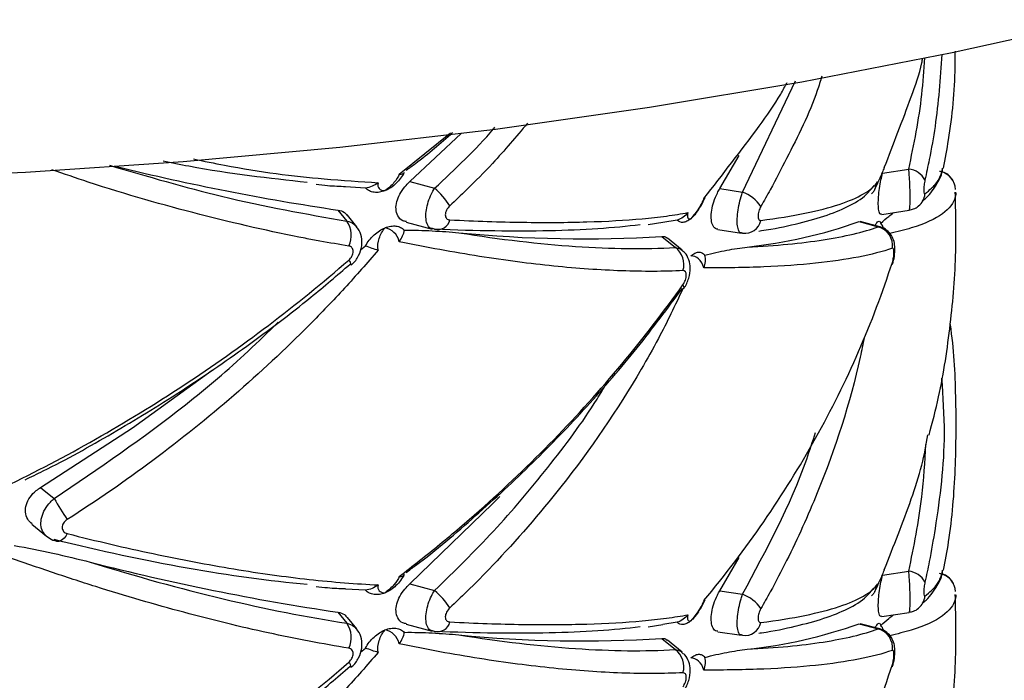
# Paper-space layout '_Isométrica' of a CAD drawing. Header units: millimetres. Extents: x -694 to -294, y -551 to 139.
# Tile 11 of 12: x -475 to -423, y -314 to -279. Entities that reach past the tile are written whole.
import ezdxf

# ---------------------------------------------------------------- set-up
doc = ezdxf.new("R2010")
doc.units = ezdxf.units.MM

psp = doc.layouts.new('_Isométrica')

# ---------------------------------------------------------------- linework, layer by layer
at = {"color": 8, "linetype": 'Continuous', "lineweight": 25}
for p, q in [((-437.297, -288.41), (-434.509, -282.54)), ((-455.42, -287.463), (-452.721, -285.283)), ((-430.138, -290.239), (-430.059, -290.26)), ((-430.138, -311.47), (-430.059, -311.49))]:
    psp.add_line(p, q, dxfattribs=at)
at = {"color": 7, "linetype": 'Continuous', "lineweight": 25}
for p, q in [((-454.857, -287.858), (-452.152, -285.314)), ((-438.497, -288.225), (-437.476, -286.468)), ((-429.91, -287.408), (-428.521, -287.194)), ((-454.857, -287.858), (-453.553, -288.208)), ((-457.198, -288.195), (-458.249, -288.134)), ((-438.497, -288.225), (-437.297, -288.41)), ((-430.408, -288.128), (-430.353, -288.064)), ((-458.654, -289.359), (-458.184, -289.941)), ((-439.725, -289.474), (-439.61, -289.307)), ((-429.952, -289.592), (-428.502, -289.367)), ((-428.061, -289.185), (-428.002, -289.14)), ((-457.666, -290.241), (-458.159, -289.63)), ((-455.049, -289.99), (-453.677, -290.36)), ((-442.271, -290.122), (-441.502, -289.997)), ((-440.748, -289.89), (-441.499, -290.014)), ((-431.147, -289.968), (-430.138, -290.239)), ((-431.147, -289.968), (-431.086, -289.983)), ((-430.054, -290.239), (-431.08, -289.963)), ((-453.553, -290.37), (-453.671, -290.339)), ((-438.596, -290.386), (-437.359, -290.577)), ((-441.556, -290.746), (-440.843, -291.334)), ((-440.492, -291.47), (-441.263, -290.835)), ((-437.297, -290.572), (-437.356, -290.557)), ((-457.466, -291.465), (-457.198, -291.247)), ((-457.967, -292.258), (-457.958, -292.255)), ((-440.414, -293.512), (-440.425, -293.524)), ((-474.352, -304.003), (-473.639, -304.591)), ((-474.811, -305.939), (-474.041, -306.574)), ((-438.497, -309.455), (-437.476, -307.698)), ((-429.91, -308.638), (-428.521, -308.424)), ((-454.857, -309.088), (-453.553, -309.438)), ((-457.198, -309.425), (-458.249, -309.364)), ((-438.497, -309.455), (-437.297, -309.64)), ((-430.408, -309.358), (-430.353, -309.294)), ((-458.654, -310.589), (-458.184, -311.171)), ((-439.725, -310.704), (-439.61, -310.537)), ((-429.952, -310.822), (-428.502, -310.597)), ((-428.061, -310.415), (-428.002, -310.37)), ((-457.666, -311.471), (-458.159, -310.86)), ((-455.049, -311.22), (-453.677, -311.59)), ((-442.271, -311.352), (-441.502, -311.227)), ((-440.748, -311.12), (-441.499, -311.244)), ((-431.147, -311.198), (-430.138, -311.47)), ((-431.147, -311.198), (-431.086, -311.213)), ((-430.054, -311.469), (-431.08, -311.193)), ((-453.553, -311.6), (-453.671, -311.569)), ((-438.596, -311.616), (-437.359, -311.807)), ((-437.297, -311.802), (-437.356, -311.787)), ((-441.556, -311.976), (-440.843, -312.564)), ((-440.492, -312.7), (-441.263, -312.065)), ((-457.466, -312.695), (-457.198, -312.477)), ((-457.967, -313.488), (-457.958, -313.485))]:
    psp.add_line(p, q, dxfattribs=at)
at = {"color": 7, "linetype": 'Continuous', "lineweight": 25, "flags": 128}
for points in [[(-557.764, -281.836), (-549.77, -283.282), (-541.679, -284.533), (-533.503, -285.588), (-525.259, -286.445), (-516.959, -287.101), (-508.62, -287.556), (-500.254, -287.809), (-491.878, -287.86), (-483.505, -287.708), (-475.15, -287.354), (-466.829, -286.798), (-458.555, -286.041), (-450.343, -285.086), (-442.208, -283.932), (-434.164, -282.583), (-426.224, -281.04), (-418.404, -279.307)], [(-429.386, -292.234), (-429.378, -292.2), (-429.387, -292.117)], [(-474.352, -304.003), (-469.501, -300.848), (-465.298, -297.816)], [(-454.857, -309.088), (-450.476, -304.852), (-450.116, -304.476)], [(-473.492, -306.847), (-473.568, -306.815), (-473.58, -306.807)], [(-429.386, -313.464), (-429.378, -313.43), (-429.387, -313.347)]]:
    psp.add_lwpolyline(points, dxfattribs=at)
at = {"color": 8, "linetype": 'Continuous', "lineweight": 25, "flags": 128}
for points in [[(-440.441, -293.297), (-440.405, -293.382), (-440.396, -293.454), (-440.412, -293.508), (-440.414, -293.512)], [(-472.944, -306.436), (-473.026, -306.569), (-473.115, -306.68), (-473.209, -306.765), (-473.304, -306.823), (-473.397, -306.851), (-473.486, -306.849), (-473.492, -306.847)]]:
    psp.add_lwpolyline(points, dxfattribs=at)
at = {"color": 7, "linetype": 'Continuous', "lineweight": 25}
for centre, radius, start, end in [((-440, -163.763), 126.974, 256.17374, 261.5518), ((-428.633, -288.283), 1.095, 28.0662, 84.1182), ((-427.045, -288.298), 0.988, 1.7566, 77.5277), ((-456.228, -291.357), 4.131, 32.5995, 49.6468), ((-438.003, -290.322), 2.038, 34.6348, 69.7109), ((-459.222, -290.683), 1.275, 333.2843, 35.5521), ((-453.396, -289.724), 0.664, 256.2674, 347.1055), ((-437.16, -289.731), 0.851, 260.7753, 348.2205), ((-439.763, -265.726), 25.727, 276.0461, 289.5643), ((-430.403, -291.231), 1.027, 351.9515, 75.0339), ((-445.707, -223.627), 67.247, 264.40108, 273.53906), ((-441.498, -292.226), 1.107, 342.7156, 53.7397), ((-451.468, -291.393), 25.802, 210.7641, 213.6592), ((-439.725, -183.414), 128.576, 255.5867, 261.5337), ((-428.633, -309.513), 1.095, 28.0662, 84.1182), ((-427.045, -309.528), 0.988, 1.7566, 77.5277), ((-456.228, -312.587), 4.131, 32.5995, 49.6468), ((-438.003, -311.552), 2.038, 34.6348, 69.7109), ((-459.222, -311.913), 1.275, 333.2843, 35.5521), ((-453.396, -310.954), 0.664, 256.2674, 347.1055), ((-437.16, -310.961), 0.851, 260.7753, 348.2205), ((-439.763, -286.956), 25.727, 276.0461, 289.5643), ((-445.707, -244.858), 67.247, 264.40108, 273.53906), ((-430.403, -312.461), 1.027, 351.9515, 75.0339), ((-441.498, -313.457), 1.107, 342.7156, 53.7397)]:
    psp.add_arc(centre, radius, start, end, dxfattribs=at)
at = {"color": 8, "linetype": 'Continuous', "lineweight": 25}
for centre, radius, start, end in [((-428.614, -288.411), 0.952, 310.0043, 354.0628), ((-458.357, -292.29), 0.401, 4.9779, 46.736), ((-428.614, -309.641), 0.952, 310.0043, 354.0628), ((-458.357, -313.52), 0.401, 4.9779, 46.736)]:
    psp.add_arc(centre, radius, start, end, dxfattribs=at)
for points, knots in [([(-426.773, -281.142), (-426.863, -282.414), (-426.994, -284.276), (-427.39, -286.471), (-427.59, -287.407), (-427.667, -287.767)], [0, 0, 0, 0, 0.570045, 0.834507, 1, 1, 1, 1]), ([(-428.521, -287.194), (-428.249, -285.889), (-427.845, -283.952), (-427.719, -281.973), (-427.678, -281.327)], [0, 0, 0, 0, 0.6738919, 1, 1, 1, 1]), ([(-433.111, -282.292), (-433.189, -282.546), (-433.642, -284.036), (-434.653, -286.014), (-435.688, -288.035), (-436.161, -288.871), (-436.327, -289.164)], [0, 0, 0, 0, 0.106725, 0.624439, 0.868417, 1, 1, 1, 1]), ([(-448.649, -284.77), (-449.25, -285.487), (-450.266, -286.698), (-451.686, -288.115), (-452.453, -288.849), (-452.748, -289.131)], [0, 0, 0, 0, 0.471788, 0.796687, 1, 1, 1, 1]), ([(-453.553, -288.208), (-452.471, -287.195), (-451.361, -286.155), (-450.391, -285.015), (-450.367, -284.987)], [0, 0, 0, 0, 0.974724, 1, 1, 1, 1]), ([(-466.285, -286.656), (-465.731, -286.771), (-463.247, -287.288), (-459.985, -287.691), (-457.475, -287.853), (-456.535, -287.913)], [0, 0, 0, 0, 0.152213, 0.682605, 1, 1, 1, 1]), ([(-458.082, -291.256), (-458.587, -291.172), (-459.345, -291.045), (-461.906, -290.564), (-465.908, -289.644), (-470.443, -288.369), (-473.119, -287.447), (-473.764, -287.225)], [0, 0, 0, 0, 0.104899, 0.157678, 0.521134, 0.884586, 1, 1, 1, 1]), ([(-470.716, -286.993), (-468.712, -287.58), (-464.307, -288.87), (-460.344, -289.563), (-458.184, -289.941)], [0, 0, 0, 0, 0.4548703, 1, 1, 1, 1]), ([(-428.505, -289.347), (-428.498, -289.348), (-428.477, -289.352), (-428.455, -289.16), (-428.445, -288.827), (-428.449, -288.412), (-428.466, -287.965), (-428.491, -287.544), (-428.512, -287.299), (-428.521, -287.194)], [0, 0, 0, 0, 0.098766, 0.27476, 0.439308, 0.590331, 0.736476, 0.88617, 1, 1, 1, 1]), ([(-427.667, -288.509), (-427.546, -288.407), (-427.35, -288.24), (-426.882, -287.766), (-426.797, -287.423), (-426.726, -287.137)], [0, 0, 0, 0, 0.211351, 0.34361, 1, 1, 1, 1]), ([(-453.671, -290.339), (-453.711, -290.332), (-453.834, -290.313), (-453.961, -290.102), (-454.026, -289.758), (-453.998, -289.348), (-453.894, -288.92), (-453.739, -288.526), (-453.61, -288.304), (-453.553, -288.208)], [0, 0, 0, 0, 0.084759, 0.263487, 0.430593, 0.583963, 0.73238, 0.884401, 1, 1, 1, 1]), ([(-437.356, -290.557), (-437.385, -290.555), (-437.463, -290.55), (-437.544, -290.357), (-437.587, -290.022), (-437.569, -289.588), (-437.498, -289.114), (-437.399, -288.708), (-437.323, -288.488), (-437.297, -288.41)], [0, 0, 0, 0, 0.096945, 0.266484, 0.432376, 0.593551, 0.752747, 0.913227, 1, 1, 1, 1]), ([(-426.049, -288.419), (-426.046, -288.459), (-426.038, -288.546), (-426.111, -288.945), (-426.605, -289.577), (-427.908, -290.202), (-429.132, -290.503), (-429.525, -290.6)], [0, 0, 0, 0, 0.043676, 0.09776, 0.458712, 0.826056, 1, 1, 1, 1]), ([(-458.184, -289.941), (-458.054, -289.977), (-457.846, -290.035), (-457.726, -290.194), (-457.681, -290.254)], [0, 0, 0, 0, 0.62222, 1, 1, 1, 1]), ([(-440.843, -291.334), (-440.728, -291.348), (-440.592, -291.364), (-440.512, -291.466), (-440.499, -291.482)], [0, 0, 0, 0, 0.838066, 1, 1, 1, 1]), ([(-440.441, -293.502), (-440.86, -294.388), (-441.54, -295.826), (-443.546, -299.381), (-446.334, -303.477), (-449.644, -307.274), (-451.684, -309.346), (-452.452, -310.079), (-452.748, -310.361)], [0, 0, 0, 0, 0.143896, 0.233483, 0.592751, 0.851869, 0.942983, 1, 1, 1, 1]), ([(-473.639, -304.591), (-471.283, -302.99), (-467.722, -300.569), (-463.884, -297.31), (-462.335, -295.788), (-461.81, -295.273)], [0, 0, 0, 0, 0.5638144, 0.8522854, 1, 1, 1, 1]), ([(-430.873, -296.079), (-430.943, -296.425), (-431.505, -299.201), (-432.799, -303.177), (-434.636, -307.248), (-435.689, -309.265), (-436.161, -310.101), (-436.327, -310.394)], [0, 0, 0, 0, 0.070186, 0.562238, 0.815951, 0.935516, 1, 1, 1, 1]), ([(-426.788, -298.229), (-426.722, -299.206), (-426.539, -301.876), (-426.947, -305.105), (-427.388, -307.701), (-427.59, -308.637), (-427.667, -308.998)], [0, 0, 0, 0, 0.2687691, 0.7340256, 0.8976244, 1, 1, 1, 1]), ([(-453.553, -309.438), (-452.495, -308.408), (-450.372, -306.34), (-447.533, -302.943), (-445.554, -300.33), (-444.648, -298.796), (-444.488, -298.524)], [0, 0, 0, 0, 0.306867, 0.615878, 0.931855, 1, 1, 1, 1]), ([(-437.297, -309.64), (-436.036, -307.3), (-434.535, -304.514), (-433.596, -301.576), (-433.447, -301.106)], [0, 0, 0, 0, 0.84025, 1, 1, 1, 1]), ([(-428.521, -308.424), (-428.254, -307.118), (-427.803, -304.909), (-427.667, -302.649), (-427.612, -301.725)], [0, 0, 0, 0, 0.590948, 1, 1, 1, 1]), ([(-474.031, -306.566), (-474.105, -306.497), (-474.266, -306.346), (-474.354, -305.988), (-474.314, -305.571), (-474.136, -305.147), (-473.891, -304.814), (-473.705, -304.649), (-473.639, -304.591)], [0, 0, 0, 0, 0.159848, 0.349856, 0.534463, 0.716802, 0.900612, 1, 1, 1, 1]), ([(-428.505, -310.577), (-428.498, -310.578), (-428.477, -310.582), (-428.455, -310.39), (-428.445, -310.057), (-428.449, -309.642), (-428.466, -309.195), (-428.491, -308.775), (-428.512, -308.529), (-428.521, -308.424)], [0, 0, 0, 0, 0.0987664, 0.2747597, 0.4393077, 0.5903308, 0.7364758, 0.8861701, 1, 1, 1, 1]), ([(-427.667, -309.739), (-427.546, -309.637), (-427.35, -309.47), (-426.882, -308.996), (-426.797, -308.653), (-426.726, -308.367)], [0, 0, 0, 0, 0.211351, 0.34361, 1, 1, 1, 1]), ([(-453.671, -311.569), (-453.711, -311.562), (-453.834, -311.543), (-453.961, -311.332), (-454.026, -310.988), (-453.998, -310.578), (-453.894, -310.15), (-453.739, -309.756), (-453.61, -309.534), (-453.553, -309.438)], [0, 0, 0, 0, 0.0847586, 0.2634874, 0.4305929, 0.5839634, 0.7323799, 0.8844008, 1, 1, 1, 1]), ([(-437.356, -311.787), (-437.385, -311.785), (-437.463, -311.78), (-437.544, -311.587), (-437.587, -311.252), (-437.569, -310.819), (-437.498, -310.344), (-437.399, -309.938), (-437.323, -309.718), (-437.297, -309.64)], [0, 0, 0, 0, 0.096945, 0.266484, 0.432376, 0.593551, 0.752747, 0.913227, 1, 1, 1, 1]), ([(-426.049, -309.649), (-426.046, -309.689), (-426.038, -309.776), (-426.111, -310.175), (-426.605, -310.807), (-427.908, -311.432), (-429.132, -311.733), (-429.525, -311.83)], [0, 0, 0, 0, 0.043676, 0.09776, 0.458712, 0.826056, 1, 1, 1, 1]), ([(-458.184, -311.171), (-458.054, -311.207), (-457.846, -311.265), (-457.726, -311.424), (-457.681, -311.484)], [0, 0, 0, 0, 0.62222, 1, 1, 1, 1]), ([(-440.843, -312.564), (-440.728, -312.578), (-440.592, -312.595), (-440.512, -312.696), (-440.499, -312.712)], [0, 0, 0, 0, 0.8380665, 1, 1, 1, 1])]:
    psp.add_open_spline(points, degree=3, knots=knots, dxfattribs=at)
at = {"color": 7, "linetype": 'Continuous', "lineweight": 25}
for points, knots in [([(-426.685, -287.143), (-426.592, -286.646), (-426.266, -284.884), (-426.067, -282.815), (-426.064, -281.253), (-426.063, -280.977)], [0, 0, 0, 0, 0.244933, 0.866652, 1, 1, 1, 1]), ([(-429.812, -287.111), (-429.33, -285.871), (-428.62, -284.044), (-427.936, -282.115), (-427.801, -281.428), (-427.785, -281.346)], [0, 0, 0, 0, 0.651094, 0.958557, 1, 1, 1, 1]), ([(-439.339, -288.746), (-438.352, -287.481), (-436.943, -285.676), (-435.476, -283.622), (-435.053, -282.825), (-434.943, -282.617)], [0, 0, 0, 0, 0.634262, 0.904785, 1, 1, 1, 1]), ([(-455.046, -287.255), (-454.884, -287.136), (-454.033, -286.513), (-453.24, -285.824), (-452.599, -285.268)], [0, 0, 0, 0, 0.191469, 1, 1, 1, 1]), ([(-460.276, -287.9), (-462.287, -287.681), (-464.701, -287.418), (-467.431, -286.87), (-467.889, -286.778)], [0, 0, 0, 0, 0.832577, 1, 1, 1, 1]), ([(-455.152, -287.368), (-455.208, -287.476), (-455.272, -287.579), (-455.42, -287.775), (-455.503, -287.869), (-455.592, -287.953)], [0, 0, 0, 0, 0.5, 0.5, 1, 1, 1, 1]), ([(-429.812, -287.111), (-429.879, -287.275), (-429.962, -287.469), (-430.135, -287.863), (-430.225, -288.062), (-430.309, -288.243)], [0, 0, 0, 0, 0.5, 0.5, 1, 1, 1, 1]), ([(-429.955, -289.57), (-429.978, -289.577), (-430.038, -289.594), (-430.105, -289.416), (-430.136, -289.081), (-430.121, -288.662), (-430.07, -288.209), (-429.996, -287.777), (-429.937, -287.523), (-429.91, -287.408)], [0, 0, 0, 0, 0.104432, 0.282969, 0.442874, 0.586191, 0.726891, 0.877063, 1, 1, 1, 1]), ([(-427.809, -288.887), (-427.74, -288.83), (-427.389, -288.542), (-427.048, -288.005), (-426.739, -287.455), (-426.737, -287.162), (-426.736, -287.142)], [0, 0, 0, 0, 0.114891, 0.584645, 0.972073, 1, 1, 1, 1]), ([(-426.139, -287.917), (-426.157, -287.871), (-426.21, -287.737), (-426.383, -287.539), (-426.627, -287.364), (-426.824, -287.332), (-426.906, -287.319)], [0, 0, 0, 0, 0.14525, 0.421328, 0.758514, 1, 1, 1, 1]), ([(-456.535, -287.913), (-456.566, -288.047), (-456.543, -288.153), (-456.412, -288.296), (-456.303, -288.332), (-456.168, -288.333)], [0, 0, 0, 0, 0.5, 0.5, 1, 1, 1, 1]), ([(-455.42, -287.463), (-455.466, -287.602), (-455.565, -287.758), (-455.828, -288.06), (-455.992, -288.206), (-456.168, -288.333)], [0, 0, 0, 0, 0.5, 0.5, 1, 1, 1, 1]), ([(-455.044, -289.969), (-455.108, -289.956), (-455.301, -289.918), (-455.51, -289.686), (-455.614, -289.324), (-455.564, -288.917), (-455.397, -288.511), (-455.151, -288.146), (-454.948, -287.947), (-454.857, -287.858)], [0, 0, 0, 0, 0.089932, 0.271359, 0.433853, 0.579491, 0.722469, 0.875072, 1, 1, 1, 1]), ([(-436.327, -289.905), (-435.471, -289.793), (-434.695, -289.666), (-433.318, -289.383), (-432.716, -289.227), (-431.683, -288.887), (-431.254, -288.703), (-430.742, -288.405), (-430.593, -288.302), (-430.344, -288.09), (-430.243, -287.982), (-430.164, -287.871)], [0, 0, 0, 0, 0.25, 0.25, 0.5, 0.5, 0.75, 0.75, 0.875, 0.875, 1, 1, 1, 1]), ([(-430.164, -287.871), (-430.227, -288.024), (-430.271, -288.134), (-430.32, -288.26), (-430.324, -288.274), (-430.309, -288.243)], [0, 0, 0, 0, 0.5, 0.5, 1, 1, 1, 1]), ([(-430.164, -287.871), (-430.165, -287.872), (-430.201, -287.952), (-430.259, -288.022), (-430.315, -288.09)], [0, 0, 0, 0, 0.024906, 1, 1, 1, 1]), ([(-427.667, -287.767), (-427.686, -287.851), (-427.702, -287.945), (-427.725, -288.137), (-427.731, -288.231), (-427.731, -288.388), (-427.724, -288.448), (-427.702, -288.515), (-427.686, -288.524), (-427.667, -288.509)], [0, 0, 0, 0, 0.25, 0.25, 0.5, 0.5, 0.75, 0.75, 1, 1, 1, 1]), ([(-459.813, -287.997), (-459.608, -288.02), (-459.057, -288.082), (-458.559, -288.1), (-458.247, -288.112)], [0, 0, 0, 0, 0.372009, 1, 1, 1, 1]), ([(-456.748, -288.421), (-456.839, -288.409), (-456.922, -288.384), (-457.073, -288.308), (-457.141, -288.257), (-457.198, -288.195)], [0, 0, 0, 0, 0.5, 0.5, 1, 1, 1, 1]), ([(-456.168, -288.333), (-456.268, -288.373), (-456.369, -288.402), (-456.564, -288.431), (-456.658, -288.433), (-456.748, -288.421)], [0, 0, 0, 0, 0.5, 0.5, 1, 1, 1, 1]), ([(-455.592, -287.953), (-455.681, -288.038), (-455.773, -288.111), (-455.967, -288.239), (-456.068, -288.293), (-456.168, -288.333)], [0, 0, 0, 0, 0.5, 0.5, 1, 1, 1, 1]), ([(-438.593, -290.366), (-438.639, -290.361), (-438.764, -290.349), (-438.897, -290.147), (-438.967, -289.806), (-438.938, -289.374), (-438.821, -288.909), (-438.662, -288.515), (-438.541, -288.302), (-438.497, -288.225)], [0, 0, 0, 0, 0.0990588, 0.2697015, 0.4340291, 0.5918543, 0.748367, 0.9089829, 1, 1, 1, 1]), ([(-436.443, -290.464), (-436.392, -290.457), (-435.655, -290.355), (-434.481, -290.1), (-432.941, -289.692), (-431.705, -289.181), (-430.862, -288.697), (-430.516, -288.263), (-430.408, -288.128)], [0, 0, 0, 0, 0.0160837, 0.2321894, 0.4503089, 0.6716149, 0.8980434, 1, 1, 1, 1]), ([(-430.309, -288.243), (-430.34, -288.311), (-430.372, -288.367), (-430.435, -288.451), (-430.466, -288.479), (-430.495, -288.492)], [0, 0, 0, 0, 0.5, 0.5, 1, 1, 1, 1]), ([(-427.449, -301.237), (-427.273, -300.567), (-426.769, -298.643), (-426.294, -295.397), (-425.982, -291.785), (-426.039, -289.46), (-426.064, -288.42)], [0, 0, 0, 0, 0.160828, 0.461435, 0.759041, 1, 1, 1, 1]), ([(-439.339, -288.746), (-439.395, -288.899), (-439.496, -289.086), (-439.74, -289.459), (-439.884, -289.646), (-440.031, -289.813)], [0, 0, 0, 0, 0.5, 0.5, 1, 1, 1, 1]), ([(-439.61, -289.307), (-439.566, -289.248), (-439.422, -289.047), (-439.336, -288.842), (-439.276, -288.699)], [0, 0, 0, 0, 0.297766, 1, 1, 1, 1]), ([(-439.267, -288.704), (-439.282, -288.72), (-439.297, -288.737), (-439.339, -288.745), (-439.339, -288.746)], [0, 0, 0, 0, 0.980469, 1, 1, 1, 1]), ([(-458.654, -289.359), (-458.53, -289.387), (-458.332, -289.433), (-458.218, -289.585), (-458.175, -289.643)], [0, 0, 0, 0, 0.623364, 1, 1, 1, 1]), ([(-452.748, -289.131), (-452.817, -289.196), (-452.877, -289.274), (-452.963, -289.443), (-452.987, -289.531), (-452.987, -289.688), (-452.962, -289.754), (-452.877, -289.844), (-452.817, -289.869), (-452.748, -289.873)], [0, 0, 0, 0, 0.25, 0.25, 0.5, 0.5, 0.75, 0.75, 1, 1, 1, 1]), ([(-452.748, -289.873), (-451.397, -289.94), (-450.109, -289.983), (-447.694, -290.019), (-446.564, -290.013), (-444.459, -289.95), (-443.485, -289.894), (-442.145, -289.772), (-441.718, -289.725), (-440.911, -289.618), (-440.532, -289.558), (-440.177, -289.492)], [0, 0, 0, 0, 0.25, 0.25, 0.5, 0.5, 0.75, 0.75, 0.875, 0.875, 1, 1, 1, 1]), ([(-440.177, -289.492), (-440.217, -289.622), (-440.219, -289.714), (-440.166, -289.821), (-440.109, -289.835), (-440.031, -289.813)], [0, 0, 0, 0, 0.5, 0.5, 1, 1, 1, 1]), ([(-439.622, -289.33), (-439.685, -289.43), (-439.751, -289.521), (-439.888, -289.683), (-439.96, -289.755), (-440.031, -289.813)], [0, 0, 0, 0, 0.5, 0.5, 1, 1, 1, 1]), ([(-436.327, -289.164), (-436.371, -289.24), (-436.408, -289.329), (-436.459, -289.507), (-436.473, -289.596), (-436.473, -289.749), (-436.459, -289.812), (-436.408, -289.893), (-436.371, -289.911), (-436.327, -289.905)], [0, 0, 0, 0, 0.25, 0.25, 0.5, 0.5, 0.75, 0.75, 1, 1, 1, 1]), ([(-429.997, -290.051), (-429.853, -289.921), (-429.605, -289.698), (-429.407, -289.554), (-429.324, -289.494)], [0, 0, 0, 0, 0.5799933, 1, 1, 1, 1]), ([(-428.503, -289.357), (-428.422, -289.342), (-428.25, -289.31), (-428.081, -289.216), (-428.01, -289.144), (-428.003, -289.137)], [0, 0, 0, 0, 0.444188, 0.946415, 1, 1, 1, 1]), ([(-440.031, -289.813), (-440.102, -289.872), (-440.174, -289.918), (-440.314, -289.984), (-440.381, -290.003), (-440.446, -290.007)], [0, 0, 0, 0, 0.5, 0.5, 1, 1, 1, 1]), ([(-430.309, -290.203), (-430.277, -290.135), (-430.246, -290.079), (-430.185, -289.994), (-430.157, -289.966), (-430.13, -289.953)], [0, 0, 0, 0, 0.5, 0.5, 1, 1, 1, 1]), ([(-430.13, -289.953), (-430.102, -289.939), (-430.078, -289.941), (-430.033, -289.974), (-430.013, -290.005), (-429.997, -290.051)], [0, 0, 0, 0, 0.5, 0.5, 1, 1, 1, 1]), ([(-457.962, -292.251), (-457.949, -292.243), (-457.775, -292.125), (-457.547, -291.782), (-457.365, -291.27), (-457.392, -290.77), (-457.51, -290.413), (-457.65, -290.278), (-457.678, -290.251)], [0, 0, 0, 0, 0.019867, 0.278824, 0.518582, 0.738479, 0.947389, 1, 1, 1, 1]), ([(-456.748, -290.669), (-456.658, -290.586), (-456.564, -290.513), (-456.369, -290.386), (-456.268, -290.333), (-456.168, -290.293)], [0, 0, 0, 0, 0.5, 0.5, 1, 1, 1, 1]), ([(-456.535, -291.477), (-456.566, -291.274), (-456.543, -291.056), (-456.412, -290.645), (-456.303, -290.453), (-456.168, -290.293)], [0, 0, 0, 0, 0.5, 0.5, 1, 1, 1, 1]), ([(-456.168, -290.293), (-456.068, -290.252), (-455.968, -290.224), (-455.773, -290.193), (-455.681, -290.19), (-455.592, -290.201)], [0, 0, 0, 0, 0.5, 0.5, 1, 1, 1, 1]), ([(-455.42, -291.026), (-455.466, -290.829), (-455.565, -290.66), (-455.828, -290.409), (-455.992, -290.327), (-456.168, -290.293)], [0, 0, 0, 0, 0.5, 0.5, 1, 1, 1, 1]), ([(-455.592, -290.201), (-455.503, -290.212), (-455.421, -290.236), (-455.274, -290.309), (-455.208, -290.359), (-455.152, -290.42)], [0, 0, 0, 0, 0.5, 0.5, 1, 1, 1, 1]), ([(-455.152, -290.42), (-454.647, -290.413), (-454.157, -290.428), (-453.197, -290.478), (-452.728, -290.513), (-452.268, -290.554)], [0, 0, 0, 0, 0.5, 0.5, 1, 1, 1, 1]), ([(-442.695, -290.132), (-444.082, -290.31), (-445.69, -290.415), (-449.314, -290.493), (-451.331, -290.465), (-453.553, -290.37)], [0, 0, 0, 0, 0.5, 0.5, 1, 1, 1, 1]), ([(-437.053, -291.31), (-435.528, -291.236), (-434.193, -291.108), (-431.889, -290.751), (-430.919, -290.522), (-430.138, -290.239)], [0, 0, 0, 0, 0.5, 0.5, 1, 1, 1, 1]), ([(-429.387, -292.234), (-429.384, -292.225), (-429.333, -292.094), (-429.273, -291.786), (-429.239, -291.385), (-429.284, -291.021), (-429.421, -290.686), (-429.667, -290.419), (-429.897, -290.265), (-430.039, -290.249), (-430.058, -290.247)], [0, 0, 0, 0, 0.011982, 0.184067, 0.370525, 0.524467, 0.674375, 0.822606, 0.977118, 1, 1, 1, 1]), ([(-429.858, -290.332), (-429.86, -290.319), (-429.872, -290.213), (-429.939, -290.127), (-429.997, -290.051)], [0, 0, 0, 0, 0.122023, 1, 1, 1, 1]), ([(-457.198, -291.247), (-457.141, -291.14), (-457.074, -291.038), (-456.924, -290.845), (-456.839, -290.752), (-456.748, -290.669)], [0, 0, 0, 0, 0.5, 0.5, 1, 1, 1, 1]), ([(-440.441, -292.555), (-441.455, -292.603), (-442.538, -292.606), (-444.815, -292.526), (-446.01, -292.442), (-448.513, -292.188), (-449.82, -292.017), (-451.87, -291.693), (-452.568, -291.574), (-453.98, -291.316), (-454.696, -291.176), (-455.42, -291.026)], [0, 0, 0, 0, 0.25, 0.25, 0.5, 0.5, 0.75, 0.75, 0.875, 0.875, 1, 1, 1, 1]), ([(-452.268, -290.554), (-450.065, -290.907), (-448.016, -291.146), (-444.209, -291.404), (-442.452, -291.425), (-440.843, -291.334)], [0, 0, 0, 0, 0.5, 0.5, 1, 1, 1, 1]), ([(-441.556, -290.746), (-441.46, -290.744), (-441.348, -290.741), (-441.282, -290.831), (-441.272, -290.844)], [0, 0, 0, 0, 0.850842, 1, 1, 1, 1]), ([(-456.535, -291.477), (-457.107, -292.15), (-457.696, -292.815), (-458.908, -294.132), (-459.531, -294.784), (-461.443, -296.708), (-462.771, -297.947), (-465.523, -300.33), (-466.95, -301.476), (-469.888, -303.665), (-471.399, -304.708), (-472.944, -305.694)], [0, 0, 0, 0, 0.125, 0.125, 0.25, 0.25, 0.5, 0.5, 0.75, 0.75, 1, 1, 1, 1]), ([(-458.082, -291.998), (-458.012, -291.937), (-457.954, -291.862), (-457.873, -291.704), (-457.851, -291.621), (-457.852, -291.47), (-457.873, -291.402), (-457.954, -291.301), (-458.012, -291.268), (-458.082, -291.256)], [0, 0, 0, 0, 0.25, 0.25, 0.5, 0.5, 0.75, 0.75, 1, 1, 1, 1]), ([(-440.418, -293.511), (-440.411, -293.503), (-440.276, -293.349), (-440.118, -292.964), (-440.027, -292.442), (-440.115, -291.979), (-440.28, -291.65), (-440.448, -291.527), (-440.503, -291.487)], [0, 0, 0, 0, 0.014447, 0.275039, 0.52241, 0.720993, 0.91015, 1, 1, 1, 1]), ([(-440.031, -291.773), (-439.96, -291.715), (-439.888, -291.668), (-439.751, -291.602), (-439.685, -291.583), (-439.622, -291.578)], [0, 0, 0, 0, 0.5, 0.5, 1, 1, 1, 1]), ([(-439.622, -291.578), (-439.561, -291.573), (-439.502, -291.581), (-439.389, -291.634), (-439.337, -291.678), (-439.293, -291.745)], [0, 0, 0, 0, 0.5, 0.5, 1, 1, 1, 1]), ([(-429.387, -291.375), (-429.9, -291.55), (-430.498, -291.704), (-431.85, -291.967), (-432.604, -292.076), (-434.269, -292.249), (-435.179, -292.314), (-436.664, -292.377), (-437.177, -292.392), (-438.234, -292.41), (-438.779, -292.414), (-439.339, -292.412)], [0, 0, 0, 0, 0.25, 0.25, 0.5, 0.5, 0.75, 0.75, 0.875, 0.875, 1, 1, 1, 1]), ([(-439.293, -291.745), (-438.889, -291.632), (-438.503, -291.548), (-437.757, -291.409), (-437.399, -291.355), (-437.053, -291.31)], [0, 0, 0, 0, 0.5, 0.5, 1, 1, 1, 1]), ([(-429.387, -292.117), (-429.361, -292.036), (-429.339, -291.944), (-429.309, -291.762), (-429.301, -291.673), (-429.301, -291.522), (-429.309, -291.461), (-429.339, -291.383), (-429.361, -291.366), (-429.387, -291.375)], [0, 0, 0, 0, 0.25, 0.25, 0.5, 0.5, 0.75, 0.75, 1, 1, 1, 1]), ([(-476.226, -303.953), (-474.624, -303.183), (-473.03, -302.349), (-469.872, -300.557), (-468.317, -299.605), (-465.276, -297.602), (-463.785, -296.548), (-460.873, -294.341), (-459.456, -293.19), (-458.082, -291.998)], [0, 0, 0, 0, 0.25, 0.25, 0.5, 0.5, 0.75, 0.75, 1, 1, 1, 1]), ([(-439.339, -292.412), (-439.395, -292.207), (-439.496, -292.045), (-439.74, -291.828), (-439.884, -291.774), (-440.031, -291.773)], [0, 0, 0, 0, 0.5, 0.5, 1, 1, 1, 1]), ([(-475.17, -303.59), (-474.851, -303.439), (-473.29, -302.697), (-470.542, -301.153), (-466.946, -298.964), (-463.451, -296.559), (-460.455, -294.308), (-458.697, -292.798), (-458.009, -292.207)], [0, 0, 0, 0, 0.051863, 0.254354, 0.458074, 0.662753, 0.868061, 1, 1, 1, 1]), ([(-440.441, -293.297), (-440.389, -293.224), (-440.344, -293.138), (-440.283, -292.963), (-440.266, -292.876), (-440.266, -292.723), (-440.283, -292.659), (-440.345, -292.574), (-440.389, -292.553), (-440.441, -292.555)], [0, 0, 0, 0, 0.25, 0.25, 0.5, 0.5, 0.75, 0.75, 1, 1, 1, 1]), ([(-439.339, -309.976), (-438.221, -308.633), (-437.164, -307.242), (-435.188, -304.372), (-434.274, -302.902), (-432.605, -299.908), (-431.848, -298.382), (-430.494, -295.278), (-429.898, -293.705), (-429.387, -292.117)], [0, 0, 0, 0, 0.25, 0.25, 0.5, 0.5, 0.75, 0.75, 1, 1, 1, 1]), ([(-455.42, -308.693), (-454.698, -308.144), (-453.985, -307.581), (-452.577, -306.426), (-451.881, -305.834), (-449.833, -304.022), (-448.521, -302.77), (-446.01, -300.188), (-444.809, -298.855), (-442.53, -296.123), (-441.452, -294.723), (-440.441, -293.297)], [0, 0, 0, 0, 0.125, 0.125, 0.25, 0.25, 0.5, 0.5, 0.75, 0.75, 1, 1, 1, 1]), ([(-455.046, -308.485), (-454.884, -308.365), (-453.616, -307.434), (-451.375, -305.513), (-448.344, -302.724), (-445.493, -299.75), (-442.834, -296.676), (-441.25, -294.542), (-440.469, -293.49)], [0, 0, 0, 0, 0.0283131, 0.2207412, 0.4149853, 0.6109002, 0.8082352, 1, 1, 1, 1]), ([(-426.685, -308.374), (-426.591, -307.876), (-426.262, -306.114), (-426.022, -303.045), (-426.007, -299.218), (-426.129, -296.658), (-426.33, -295.397), (-426.332, -295.387)], [0, 0, 0, 0, 0.116599, 0.412565, 0.706054, 0.997678, 1, 1, 1, 1]), ([(-429.812, -308.341), (-429.322, -307.102), (-428.6, -305.277), (-427.811, -302.897), (-427.605, -301.752), (-427.508, -301.215)], [0, 0, 0, 0, 0.529243, 0.779165, 1, 1, 1, 1]), ([(-474.802, -305.93), (-474.887, -305.851), (-475.072, -305.681), (-475.173, -305.309), (-475.126, -304.898), (-474.922, -304.5), (-474.642, -304.198), (-474.429, -304.055), (-474.352, -304.003)], [0, 0, 0, 0, 0.161608, 0.350258, 0.531444, 0.711122, 0.895511, 1, 1, 1, 1]), ([(-472.944, -305.694), (-473.024, -305.745), (-473.091, -305.811), (-473.185, -305.959), (-473.21, -306.04), (-473.21, -306.193), (-473.184, -306.264), (-473.091, -306.375), (-473.024, -306.415), (-472.944, -306.436)], [0, 0, 0, 0, 0.25, 0.25, 0.5, 0.5, 0.75, 0.75, 1, 1, 1, 1]), ([(-474.032, -306.567), (-473.93, -306.65), (-473.768, -306.782), (-473.563, -306.811), (-473.487, -306.821)], [0, 0, 0, 0, 0.629732, 1, 1, 1, 1]), ([(-472.944, -306.436), (-471.395, -306.829), (-469.877, -307.184), (-466.943, -307.806), (-465.523, -308.075), (-462.779, -308.529), (-461.455, -308.713), (-459.541, -308.925), (-458.915, -308.985), (-457.7, -309.081), (-457.109, -309.118), (-456.535, -309.143)], [0, 0, 0, 0, 0.25, 0.25, 0.5, 0.5, 0.75, 0.75, 0.875, 0.875, 1, 1, 1, 1]), ([(-475.74, -307.065), (-475.045, -307.182), (-474.366, -307.322), (-473.031, -307.62), (-472.375, -307.779), (-471.729, -307.943)], [0, 0, 0, 0, 0.5, 0.5, 1, 1, 1, 1]), ([(-460.276, -309.13), (-462.271, -308.949), (-464.385, -308.657), (-468.84, -307.863), (-471.182, -307.361), (-473.639, -306.752)], [0, 0, 0, 0, 0.5, 0.5, 1, 1, 1, 1]), ([(-458.082, -312.486), (-459.459, -312.265), (-460.882, -311.994), (-463.789, -311.362), (-465.274, -311), (-468.309, -310.186), (-469.858, -309.734), (-472.23, -308.986), (-473.027, -308.726), (-474.623, -308.187), (-475.423, -307.908), (-476.226, -307.62)], [0, 0, 0, 0, 0.25, 0.25, 0.5, 0.5, 0.75, 0.75, 0.875, 0.875, 1, 1, 1, 1]), ([(-471.729, -307.943), (-469.311, -308.697), (-466.975, -309.341), (-462.46, -310.417), (-460.282, -310.849), (-458.184, -311.171)], [0, 0, 0, 0, 0.5, 0.5, 1, 1, 1, 1]), ([(-455.42, -308.693), (-455.466, -308.832), (-455.565, -308.988), (-455.828, -309.29), (-455.992, -309.436), (-456.168, -309.563)], [0, 0, 0, 0, 0.5, 0.5, 1, 1, 1, 1]), ([(-455.152, -308.598), (-455.208, -308.706), (-455.272, -308.809), (-455.42, -309.005), (-455.503, -309.099), (-455.592, -309.183)], [0, 0, 0, 0, 0.5, 0.5, 1, 1, 1, 1]), ([(-429.812, -308.341), (-429.879, -308.505), (-429.962, -308.699), (-430.135, -309.093), (-430.225, -309.292), (-430.309, -309.473)], [0, 0, 0, 0, 0.5, 0.5, 1, 1, 1, 1]), ([(-429.955, -310.801), (-429.978, -310.807), (-430.038, -310.824), (-430.105, -310.646), (-430.136, -310.311), (-430.121, -309.892), (-430.07, -309.439), (-429.996, -309.007), (-429.937, -308.753), (-429.91, -308.638)], [0, 0, 0, 0, 0.104432, 0.282969, 0.442874, 0.586191, 0.726891, 0.877063, 1, 1, 1, 1]), ([(-427.809, -310.117), (-427.74, -310.06), (-427.389, -309.772), (-427.048, -309.235), (-426.739, -308.685), (-426.737, -308.392), (-426.736, -308.372)], [0, 0, 0, 0, 0.114891, 0.584645, 0.972073, 1, 1, 1, 1]), ([(-426.139, -309.147), (-426.157, -309.101), (-426.21, -308.967), (-426.383, -308.769), (-426.627, -308.594), (-426.824, -308.562), (-426.906, -308.549)], [0, 0, 0, 0, 0.14525, 0.421328, 0.758514, 1, 1, 1, 1]), ([(-459.813, -309.227), (-459.608, -309.25), (-459.057, -309.312), (-458.559, -309.331), (-458.247, -309.342)], [0, 0, 0, 0, 0.372009, 1, 1, 1, 1]), ([(-456.535, -309.143), (-456.566, -309.277), (-456.543, -309.383), (-456.412, -309.526), (-456.303, -309.562), (-456.168, -309.563)], [0, 0, 0, 0, 0.5, 0.5, 1, 1, 1, 1]), ([(-455.592, -309.183), (-455.681, -309.268), (-455.773, -309.341), (-455.967, -309.469), (-456.068, -309.523), (-456.168, -309.563)], [0, 0, 0, 0, 0.5, 0.5, 1, 1, 1, 1]), ([(-455.044, -311.199), (-455.108, -311.186), (-455.301, -311.148), (-455.51, -310.916), (-455.614, -310.554), (-455.564, -310.148), (-455.397, -309.741), (-455.151, -309.376), (-454.948, -309.177), (-454.857, -309.088)], [0, 0, 0, 0, 0.089932, 0.271359, 0.433853, 0.579491, 0.722469, 0.875072, 1, 1, 1, 1]), ([(-436.327, -311.135), (-435.471, -311.024), (-434.695, -310.896), (-433.318, -310.613), (-432.716, -310.457), (-431.683, -310.117), (-431.254, -309.933), (-430.742, -309.635), (-430.593, -309.532), (-430.344, -309.32), (-430.243, -309.212), (-430.164, -309.101)], [0, 0, 0, 0, 0.25, 0.25, 0.5, 0.5, 0.75, 0.75, 0.875, 0.875, 1, 1, 1, 1]), ([(-430.164, -309.101), (-430.227, -309.254), (-430.271, -309.364), (-430.32, -309.49), (-430.324, -309.504), (-430.309, -309.473)], [0, 0, 0, 0, 0.5, 0.5, 1, 1, 1, 1]), ([(-430.164, -309.101), (-430.165, -309.103), (-430.201, -309.182), (-430.259, -309.252), (-430.315, -309.32)], [0, 0, 0, 0, 0.024906, 1, 1, 1, 1]), ([(-427.667, -308.998), (-427.686, -309.081), (-427.702, -309.175), (-427.725, -309.367), (-427.731, -309.461), (-427.731, -309.618), (-427.724, -309.678), (-427.702, -309.746), (-427.686, -309.754), (-427.667, -309.739)], [0, 0, 0, 0, 0.25, 0.25, 0.5, 0.5, 0.75, 0.75, 1, 1, 1, 1]), ([(-456.748, -309.651), (-456.839, -309.639), (-456.922, -309.614), (-457.073, -309.538), (-457.141, -309.487), (-457.198, -309.425)], [0, 0, 0, 0, 0.5, 0.5, 1, 1, 1, 1]), ([(-456.168, -309.563), (-456.268, -309.603), (-456.369, -309.632), (-456.564, -309.661), (-456.658, -309.663), (-456.748, -309.651)], [0, 0, 0, 0, 0.5, 0.5, 1, 1, 1, 1]), ([(-438.593, -311.596), (-438.639, -311.591), (-438.764, -311.579), (-438.897, -311.377), (-438.967, -311.036), (-438.938, -310.604), (-438.821, -310.139), (-438.662, -309.745), (-438.541, -309.532), (-438.497, -309.455)], [0, 0, 0, 0, 0.099059, 0.269701, 0.434029, 0.591854, 0.748367, 0.908983, 1, 1, 1, 1]), ([(-436.443, -311.694), (-436.392, -311.687), (-435.655, -311.585), (-434.481, -311.33), (-432.941, -310.922), (-431.705, -310.411), (-430.862, -309.927), (-430.516, -309.493), (-430.408, -309.358)], [0, 0, 0, 0, 0.016084, 0.232189, 0.450309, 0.671615, 0.898043, 1, 1, 1, 1]), ([(-430.309, -309.473), (-430.34, -309.541), (-430.372, -309.598), (-430.435, -309.681), (-430.466, -309.709), (-430.495, -309.722)], [0, 0, 0, 0, 0.5, 0.5, 1, 1, 1, 1]), ([(-427.449, -322.467), (-427.273, -321.797), (-426.769, -319.873), (-426.294, -316.627), (-425.982, -313.015), (-426.039, -310.69), (-426.064, -309.65)], [0, 0, 0, 0, 0.1608281, 0.4614351, 0.7590413, 1, 1, 1, 1]), ([(-439.339, -309.976), (-439.395, -310.129), (-439.496, -310.316), (-439.74, -310.689), (-439.884, -310.876), (-440.031, -311.043)], [0, 0, 0, 0, 0.5, 0.5, 1, 1, 1, 1]), ([(-439.61, -310.537), (-439.566, -310.478), (-439.422, -310.277), (-439.336, -310.072), (-439.276, -309.929)], [0, 0, 0, 0, 0.297766, 1, 1, 1, 1]), ([(-439.267, -309.934), (-439.282, -309.95), (-439.297, -309.967), (-439.339, -309.975), (-439.339, -309.976)], [0, 0, 0, 0, 0.980469, 1, 1, 1, 1]), ([(-458.654, -310.589), (-458.53, -310.617), (-458.332, -310.663), (-458.218, -310.816), (-458.175, -310.873)], [0, 0, 0, 0, 0.623364, 1, 1, 1, 1]), ([(-452.748, -310.361), (-452.817, -310.426), (-452.877, -310.504), (-452.963, -310.673), (-452.987, -310.761), (-452.987, -310.918), (-452.962, -310.984), (-452.877, -311.075), (-452.817, -311.099), (-452.748, -311.103)], [0, 0, 0, 0, 0.25, 0.25, 0.5, 0.5, 0.75, 0.75, 1, 1, 1, 1]), ([(-452.748, -311.103), (-451.397, -311.17), (-450.109, -311.213), (-447.694, -311.249), (-446.564, -311.243), (-444.459, -311.18), (-443.485, -311.124), (-442.145, -311.002), (-441.718, -310.955), (-440.911, -310.848), (-440.532, -310.788), (-440.177, -310.723)], [0, 0, 0, 0, 0.25, 0.25, 0.5, 0.5, 0.75, 0.75, 0.875, 0.875, 1, 1, 1, 1]), ([(-440.177, -310.723), (-440.217, -310.852), (-440.219, -310.944), (-440.166, -311.051), (-440.109, -311.065), (-440.031, -311.043)], [0, 0, 0, 0, 0.5, 0.5, 1, 1, 1, 1]), ([(-439.622, -310.56), (-439.685, -310.66), (-439.751, -310.751), (-439.888, -310.913), (-439.96, -310.985), (-440.031, -311.043)], [0, 0, 0, 0, 0.5, 0.5, 1, 1, 1, 1]), ([(-436.327, -310.394), (-436.371, -310.47), (-436.408, -310.559), (-436.459, -310.737), (-436.473, -310.826), (-436.473, -310.979), (-436.459, -311.042), (-436.408, -311.123), (-436.371, -311.141), (-436.327, -311.135)], [0, 0, 0, 0, 0.25, 0.25, 0.5, 0.5, 0.75, 0.75, 1, 1, 1, 1]), ([(-429.997, -311.281), (-429.853, -311.151), (-429.605, -310.928), (-429.407, -310.785), (-429.324, -310.724)], [0, 0, 0, 0, 0.579993, 1, 1, 1, 1]), ([(-428.503, -310.587), (-428.422, -310.572), (-428.25, -310.54), (-428.081, -310.446), (-428.01, -310.374), (-428.003, -310.367)], [0, 0, 0, 0, 0.444188, 0.946415, 1, 1, 1, 1]), ([(-440.031, -311.043), (-440.102, -311.102), (-440.174, -311.148), (-440.314, -311.214), (-440.381, -311.233), (-440.446, -311.237)], [0, 0, 0, 0, 0.5, 0.5, 1, 1, 1, 1]), ([(-430.309, -311.433), (-430.277, -311.365), (-430.246, -311.309), (-430.185, -311.224), (-430.157, -311.196), (-430.13, -311.183)], [0, 0, 0, 0, 0.5, 0.5, 1, 1, 1, 1]), ([(-430.13, -311.183), (-430.102, -311.169), (-430.078, -311.171), (-430.033, -311.204), (-430.013, -311.235), (-429.997, -311.281)], [0, 0, 0, 0, 0.5, 0.5, 1, 1, 1, 1]), ([(-429.858, -311.563), (-429.86, -311.549), (-429.872, -311.443), (-429.939, -311.357), (-429.997, -311.281)], [0, 0, 0, 0, 0.122023, 1, 1, 1, 1]), ([(-457.962, -313.481), (-457.949, -313.473), (-457.775, -313.355), (-457.547, -313.012), (-457.365, -312.5), (-457.392, -312), (-457.51, -311.643), (-457.65, -311.508), (-457.678, -311.481)], [0, 0, 0, 0, 0.019867, 0.278824, 0.518582, 0.738479, 0.947389, 1, 1, 1, 1]), ([(-456.748, -311.899), (-456.658, -311.816), (-456.564, -311.743), (-456.369, -311.616), (-456.268, -311.563), (-456.168, -311.523)], [0, 0, 0, 0, 0.5, 0.5, 1, 1, 1, 1]), ([(-456.535, -312.707), (-456.566, -312.504), (-456.543, -312.286), (-456.412, -311.875), (-456.303, -311.683), (-456.168, -311.523)], [0, 0, 0, 0, 0.5, 0.5, 1, 1, 1, 1]), ([(-456.168, -311.523), (-456.068, -311.482), (-455.968, -311.454), (-455.773, -311.423), (-455.681, -311.421), (-455.592, -311.431)], [0, 0, 0, 0, 0.5, 0.5, 1, 1, 1, 1]), ([(-455.42, -312.256), (-455.466, -312.059), (-455.565, -311.891), (-455.828, -311.639), (-455.992, -311.557), (-456.168, -311.523)], [0, 0, 0, 0, 0.5, 0.5, 1, 1, 1, 1]), ([(-455.592, -311.431), (-455.503, -311.442), (-455.421, -311.466), (-455.274, -311.539), (-455.208, -311.589), (-455.152, -311.65)], [0, 0, 0, 0, 0.5, 0.5, 1, 1, 1, 1]), ([(-455.152, -311.65), (-454.647, -311.643), (-454.157, -311.658), (-453.197, -311.708), (-452.728, -311.743), (-452.268, -311.784)], [0, 0, 0, 0, 0.5, 0.5, 1, 1, 1, 1]), ([(-442.695, -311.362), (-444.082, -311.54), (-445.69, -311.645), (-449.314, -311.723), (-451.331, -311.695), (-453.553, -311.6)], [0, 0, 0, 0, 0.5, 0.5, 1, 1, 1, 1]), ([(-452.268, -311.784), (-450.065, -312.137), (-448.016, -312.376), (-444.209, -312.634), (-442.452, -312.655), (-440.843, -312.564)], [0, 0, 0, 0, 0.5, 0.5, 1, 1, 1, 1]), ([(-437.053, -312.54), (-435.528, -312.466), (-434.193, -312.338), (-431.889, -311.981), (-430.919, -311.752), (-430.138, -311.47)], [0, 0, 0, 0, 0.5, 0.5, 1, 1, 1, 1]), ([(-429.387, -313.464), (-429.384, -313.455), (-429.333, -313.324), (-429.273, -313.016), (-429.239, -312.615), (-429.284, -312.251), (-429.421, -311.916), (-429.667, -311.649), (-429.897, -311.495), (-430.039, -311.479), (-430.058, -311.477)], [0, 0, 0, 0, 0.011982, 0.184067, 0.370525, 0.524467, 0.674375, 0.822606, 0.977118, 1, 1, 1, 1]), ([(-457.198, -312.477), (-457.141, -312.37), (-457.074, -312.269), (-456.924, -312.075), (-456.839, -311.982), (-456.748, -311.899)], [0, 0, 0, 0, 0.5, 0.5, 1, 1, 1, 1]), ([(-440.441, -313.785), (-441.455, -313.833), (-442.538, -313.836), (-444.815, -313.756), (-446.01, -313.672), (-448.513, -313.418), (-449.82, -313.247), (-451.87, -312.924), (-452.568, -312.804), (-453.98, -312.546), (-454.696, -312.406), (-455.42, -312.256)], [0, 0, 0, 0, 0.25, 0.25, 0.5, 0.5, 0.75, 0.75, 0.875, 0.875, 1, 1, 1, 1]), ([(-441.556, -311.976), (-441.46, -311.974), (-441.348, -311.971), (-441.282, -312.061), (-441.272, -312.074)], [0, 0, 0, 0, 0.850842, 1, 1, 1, 1]), ([(-456.535, -312.707), (-457.107, -313.38), (-457.696, -314.045), (-458.908, -315.362), (-459.531, -316.014), (-461.443, -317.938), (-462.771, -319.177), (-465.523, -321.56), (-466.95, -322.707), (-469.888, -324.895), (-471.399, -325.938), (-472.944, -326.924)], [0, 0, 0, 0, 0.125, 0.125, 0.25, 0.25, 0.5, 0.5, 0.75, 0.75, 1, 1, 1, 1]), ([(-458.082, -313.228), (-458.012, -313.167), (-457.954, -313.092), (-457.873, -312.934), (-457.851, -312.851), (-457.852, -312.7), (-457.873, -312.632), (-457.954, -312.531), (-458.012, -312.498), (-458.082, -312.486)], [0, 0, 0, 0, 0.25, 0.25, 0.5, 0.5, 0.75, 0.75, 1, 1, 1, 1]), ([(-440.418, -314.741), (-440.411, -314.733), (-440.276, -314.58), (-440.118, -314.194), (-440.027, -313.672), (-440.115, -313.209), (-440.28, -312.88), (-440.448, -312.757), (-440.503, -312.717)], [0, 0, 0, 0, 0.014447, 0.275039, 0.52241, 0.720993, 0.91015, 1, 1, 1, 1]), ([(-440.031, -313.003), (-439.96, -312.945), (-439.888, -312.898), (-439.751, -312.832), (-439.685, -312.813), (-439.622, -312.808)], [0, 0, 0, 0, 0.5, 0.5, 1, 1, 1, 1]), ([(-439.622, -312.808), (-439.561, -312.803), (-439.502, -312.811), (-439.389, -312.864), (-439.337, -312.908), (-439.293, -312.975)], [0, 0, 0, 0, 0.5, 0.5, 1, 1, 1, 1]), ([(-429.387, -312.605), (-429.9, -312.78), (-430.498, -312.934), (-431.85, -313.197), (-432.604, -313.306), (-434.269, -313.479), (-435.179, -313.544), (-436.664, -313.607), (-437.177, -313.622), (-438.234, -313.64), (-438.779, -313.644), (-439.339, -313.642)], [0, 0, 0, 0, 0.25, 0.25, 0.5, 0.5, 0.75, 0.75, 0.875, 0.875, 1, 1, 1, 1]), ([(-439.293, -312.975), (-438.889, -312.862), (-438.503, -312.778), (-437.757, -312.639), (-437.399, -312.585), (-437.053, -312.54)], [0, 0, 0, 0, 0.5, 0.5, 1, 1, 1, 1]), ([(-429.387, -313.347), (-429.361, -313.266), (-429.339, -313.174), (-429.309, -312.992), (-429.301, -312.903), (-429.301, -312.752), (-429.309, -312.691), (-429.339, -312.613), (-429.361, -312.596), (-429.387, -312.605)], [0, 0, 0, 0, 0.25, 0.25, 0.5, 0.5, 0.75, 0.75, 1, 1, 1, 1]), ([(-476.226, -325.183), (-474.624, -324.413), (-473.03, -323.579), (-469.872, -321.787), (-468.317, -320.836), (-465.276, -318.832), (-463.785, -317.778), (-460.873, -315.571), (-459.456, -314.42), (-458.082, -313.228)], [0, 0, 0, 0, 0.25, 0.25, 0.5, 0.5, 0.75, 0.75, 1, 1, 1, 1]), ([(-439.339, -313.642), (-439.395, -313.438), (-439.496, -313.275), (-439.74, -313.058), (-439.884, -313.004), (-440.031, -313.003)], [0, 0, 0, 0, 0.5, 0.5, 1, 1, 1, 1]), ([(-439.339, -331.206), (-438.221, -329.863), (-437.164, -328.473), (-435.188, -325.602), (-434.274, -324.132), (-432.605, -321.138), (-431.848, -319.612), (-430.494, -316.508), (-429.898, -314.935), (-429.387, -313.347)], [0, 0, 0, 0, 0.25, 0.25, 0.5, 0.5, 0.75, 0.75, 1, 1, 1, 1]), ([(-475.17, -324.82), (-474.851, -324.669), (-473.29, -323.927), (-470.542, -322.384), (-466.946, -320.194), (-463.451, -317.789), (-460.455, -315.538), (-458.697, -314.028), (-458.009, -313.438)], [0, 0, 0, 0, 0.051863, 0.254354, 0.458074, 0.662753, 0.868061, 1, 1, 1, 1]), ([(-440.441, -314.527), (-440.389, -314.454), (-440.344, -314.368), (-440.283, -314.193), (-440.266, -314.106), (-440.266, -313.953), (-440.283, -313.889), (-440.345, -313.804), (-440.389, -313.783), (-440.441, -313.785)], [0, 0, 0, 0, 0.25, 0.25, 0.5, 0.5, 0.75, 0.75, 1, 1, 1, 1])]:
    psp.add_open_spline(points, degree=3, knots=knots, dxfattribs=at)
for points in [[(-455.42, -287.463), (-455.272, -287.474), (-455.175, -287.448), (-455.152, -287.368)], [(-456.535, -287.913), (-456.732, -288.064), (-456.964, -288.172), (-457.198, -288.195)], [(-440.177, -289.492), (-440.324, -289.671), (-440.522, -289.817), (-440.748, -289.89)], [(-440.446, -290.007), (-440.553, -290.015), (-440.66, -289.983), (-440.748, -289.89)], [(-455.42, -291.026), (-455.272, -290.836), (-455.175, -290.617), (-455.152, -290.42)], [(-456.535, -291.477), (-456.732, -291.426), (-456.964, -291.34), (-457.198, -291.247)], [(-439.339, -292.412), (-439.246, -292.189), (-439.226, -291.945), (-439.293, -291.745)], [(-455.42, -308.693), (-455.272, -308.704), (-455.175, -308.678), (-455.152, -308.598)], [(-456.535, -309.143), (-456.732, -309.294), (-456.964, -309.402), (-457.198, -309.425)], [(-440.177, -310.723), (-440.324, -310.901), (-440.522, -311.047), (-440.748, -311.12)], [(-440.446, -311.237), (-440.553, -311.245), (-440.66, -311.213), (-440.748, -311.12)], [(-455.42, -312.256), (-455.272, -312.066), (-455.175, -311.847), (-455.152, -311.65)], [(-456.535, -312.707), (-456.732, -312.656), (-456.964, -312.57), (-457.198, -312.477)], [(-439.339, -313.642), (-439.246, -313.419), (-439.226, -313.175), (-439.293, -312.975)]]:
    psp.add_open_spline(points, degree=3, dxfattribs=at)

doc.saveas('drawing.dxf')
